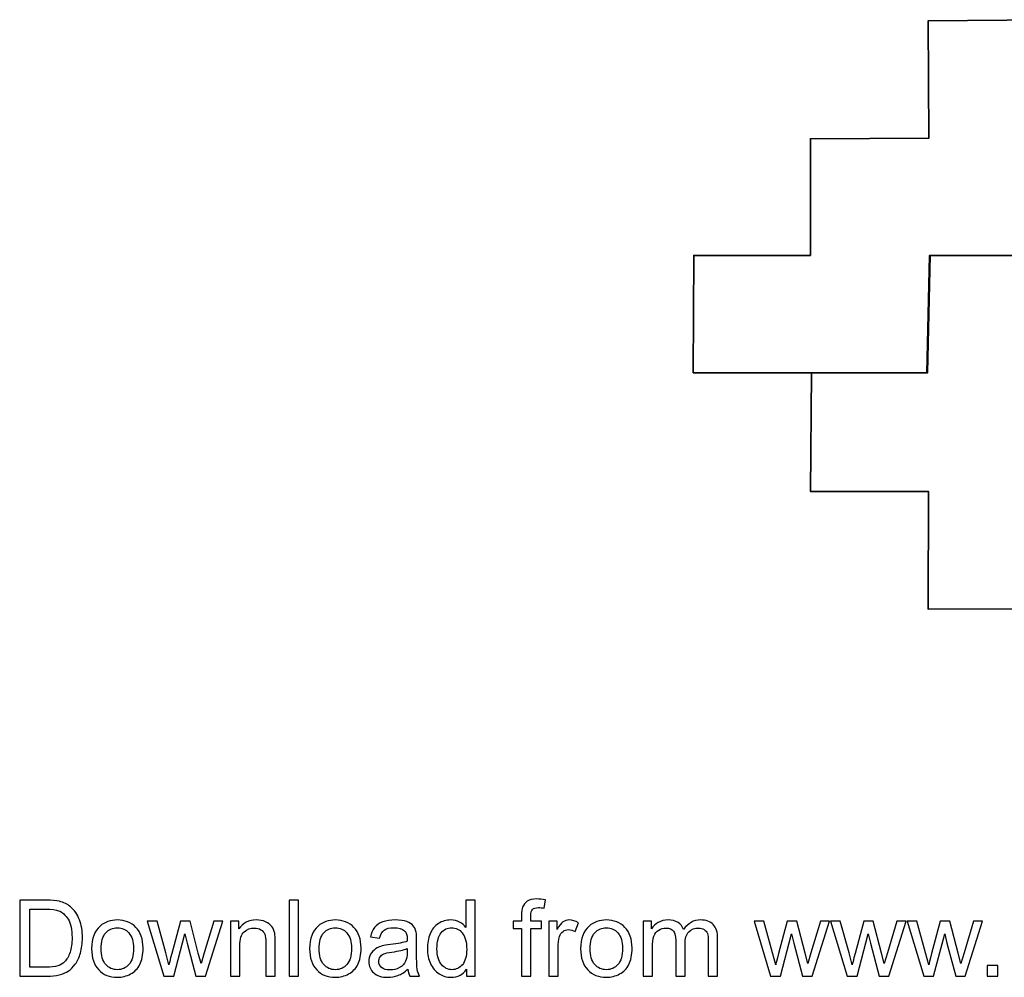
# Model space of a CAD drawing. Header units: centimetres. Extents: x -17 to 23.6, y -21.5 to 19.4.
# Tile 1 of 93: x -9 to -1.1, y -21.5 to -13.9. Entities that reach past the tile are written whole.
import ezdxf

# ---------------------------------------------------------------- set-up
doc = ezdxf.new("R2010")
doc.units = ezdxf.units.CM
doc.header["$MEASUREMENT"] = 0
doc.layers.add('Layer 1', color=7, linetype='Continuous')

msp = doc.modelspace()

# ---------------------------------------------------------------- linework, layer by layer
at = {"layer": 'Layer 1', "color": 36, "lineweight": 35}
for points, knots in [([(-0.8147, -13.88863), (-0.8147, -13.88863), (-1.75492, -13.8965), (-1.75492, -13.8965), (-1.75492, -13.8965), (-1.75492, -13.8965), (-1.74999, -14.83467), (-1.74999, -14.83467), (-1.74999, -14.83467), (-1.74999, -14.83467), (-2.69642, -14.84032), (-2.69642, -14.84032), (-2.69642, -14.84032), (-2.69642, -14.84032), (-2.69642, -15.77172), (-2.69642, -15.77172), (-2.69642, -15.77172), (-2.69642, -15.77172), (-3.6281, -15.77172), (-3.6281, -15.77172), (-3.6281, -15.77172), (-3.6281, -15.77172), (-3.63224, -16.70852), (-3.63224, -16.70852), (-3.63224, -16.70852), (-3.63224, -16.70852), (-1.76693, -16.70852), (-1.76693, -16.70852), (-1.76693, -16.70852), (-1.76693, -16.70852), (-1.74459, -15.77172), (-1.74459, -15.77172), (-1.74459, -15.77172), (-1.74459, -15.77172), (-0.8147, -15.77172), (-0.8147, -15.77172), (-0.8147, -15.77172), (-0.8147, -15.77172), (-0.8147, -13.88863), (-0.8147, -13.88863)], [0, 0, 0, 0, 0.0909091, 0.0909091, 0.0909091, 0.0909091, 0.1818182, 0.1818182, 0.1818182, 0.1818182, 0.2727273, 0.2727273, 0.2727273, 0.2727273, 0.3636364, 0.3636364, 0.3636364, 0.3636364, 0.4545455, 0.4545455, 0.4545455, 0.4545455, 0.5454545, 0.5454545, 0.5454545, 0.5454545, 0.6363636, 0.6363636, 0.6363636, 0.6363636, 0.7272727, 0.7272727, 0.7272727, 0.7272727, 0.8181818, 0.8181818, 0.8181818, 0.8181818, 1, 1, 1, 1]), ([(-0.8147, -15.77172), (-0.8147, -15.77172), (-1.73979, -15.77172), (-1.73979, -15.77172), (-1.73979, -15.77172), (-1.73979, -15.77172), (-1.76019, -16.70852), (-1.76019, -16.70852), (-1.76019, -16.70852), (-1.76019, -16.70852), (-2.68799, -16.70852), (-2.68799, -16.70852), (-2.68799, -16.70852), (-2.68799, -16.70852), (-2.69642, -17.65675), (-2.69642, -17.65675), (-2.69642, -17.65675), (-2.69642, -17.65675), (-1.75479, -17.65675), (-1.75479, -17.65675), (-1.75479, -17.65675), (-1.75479, -17.65675), (-1.75644, -18.59656), (-1.75644, -18.59656), (-1.75644, -18.59656), (-1.75644, -18.59656), (-0.8147, -18.59532), (-0.8147, -18.59532), (-0.8147, -18.59532), (-0.8147, -18.59532), (-0.8147, -17.65675), (-0.8147, -17.65675), (-0.8147, -17.65675), (-0.8147, -17.65675), (0.12552, -17.65675), (0.12552, -17.65675), (0.12552, -17.65675), (0.12552, -17.65675), (0.12552, -16.70852), (0.12552, -16.70852), (0.12552, -16.70852), (0.12552, -16.70852), (-0.8147, -16.70852), (-0.8147, -16.70852), (-0.8147, -16.70852), (-0.8147, -16.70852), (-0.8147, -15.77172), (-0.8147, -15.77172)], [0, 0, 0, 0, 0.0769231, 0.0769231, 0.0769231, 0.0769231, 0.1538462, 0.1538462, 0.1538462, 0.1538462, 0.2307692, 0.2307692, 0.2307692, 0.2307692, 0.3076923, 0.3076923, 0.3076923, 0.3076923, 0.3846154, 0.3846154, 0.3846154, 0.3846154, 0.4615385, 0.4615385, 0.4615385, 0.4615385, 0.5384615, 0.5384615, 0.5384615, 0.5384615, 0.6153846, 0.6153846, 0.6153846, 0.6153846, 0.6923077, 0.6923077, 0.6923077, 0.6923077, 0.7692308, 0.7692308, 0.7692308, 0.7692308, 0.8461538, 0.8461538, 0.8461538, 0.8461538, 1, 1, 1, 1])]:
    msp.add_open_spline(points, degree=3, knots=knots, dxfattribs=at)
at = {"layer": 'Layer 1', "color": 250}
for points, knots in [([(-5.00415, -21.52908), (-5.00415, -21.52908), (-5.00415, -21.14723), (-5.00415, -21.14723), (-5.00415, -21.14723), (-5.00415, -21.14723), (-5.07019, -21.14723), (-5.07019, -21.14723), (-5.07019, -21.14723), (-5.07019, -21.14723), (-5.07019, -21.08966), (-5.07019, -21.08966), (-5.07019, -21.08966), (-5.07019, -21.08966), (-5.00415, -21.08966), (-5.00415, -21.08966), (-5.00415, -21.08966), (-5.00415, -21.08966), (-5.00415, -21.04309), (-5.00415, -21.04309), (-5.00415, -21.04309), (-5.00415, -21.0136), (-5.00161, -20.99173), (-4.99639, -20.97747), (-4.99639, -20.97747), (-4.98919, -20.95828), (-4.97677, -20.94262), (-4.95871, -20.93063), (-4.95871, -20.93063), (-4.94079, -20.91863), (-4.91553, -20.9127), (-4.88308, -20.9127), (-4.88308, -20.9127), (-4.86205, -20.9127), (-4.83891, -20.91524), (-4.81351, -20.92018), (-4.81351, -20.92018), (-4.81351, -20.92018), (-4.82466, -20.98538), (-4.82466, -20.98538), (-4.82466, -20.98538), (-4.84018, -20.9827), (-4.85471, -20.98128), (-4.86854, -20.98128), (-4.86854, -20.98128), (-4.89112, -20.98128), (-4.90706, -20.98608), (-4.91652, -20.99568), (-4.91652, -20.99568), (-4.92583, -21.00527), (-4.93049, -21.02319), (-4.93049, -21.04944), (-4.93049, -21.04944), (-4.93049, -21.04944), (-4.93049, -21.08966), (-4.93049, -21.08966), (-4.93049, -21.08966), (-4.93049, -21.08966), (-4.84498, -21.08966), (-4.84498, -21.08966), (-4.84498, -21.08966), (-4.84498, -21.08966), (-4.84498, -21.14723), (-4.84498, -21.14723), (-4.84498, -21.14723), (-4.84498, -21.14723), (-4.92964, -21.14723), (-4.92964, -21.14723), (-4.92964, -21.14723), (-4.92964, -21.14723), (-4.92964, -21.52908), (-4.92964, -21.52908), (-4.92964, -21.52908), (-4.92964, -21.52908), (-5.00415, -21.52908), (-5.00415, -21.52908)], [0, 0, 0, 0, 0.05, 0.05, 0.05, 0.05, 0.1, 0.1, 0.1, 0.1, 0.15, 0.15, 0.15, 0.15, 0.2, 0.2, 0.2, 0.2, 0.25, 0.25, 0.25, 0.25, 0.3, 0.3, 0.3, 0.3, 0.35, 0.35, 0.35, 0.35, 0.4, 0.4, 0.4, 0.4, 0.45, 0.45, 0.45, 0.45, 0.5, 0.5, 0.5, 0.5, 0.55, 0.55, 0.55, 0.55, 0.6, 0.6, 0.6, 0.6, 0.65, 0.65, 0.65, 0.65, 0.7, 0.7, 0.7, 0.7, 0.75, 0.75, 0.75, 0.75, 0.8, 0.8, 0.8, 0.8, 0.85, 0.85, 0.85, 0.85, 0.9, 0.9, 0.9, 0.9, 1, 1, 1, 1]), ([(-9.01328, -21.52908), (-9.01328, -21.52908), (-9.01328, -20.92286), (-9.01328, -20.92286), (-9.01328, -20.92286), (-9.01328, -20.92286), (-8.80443, -20.92286), (-8.80443, -20.92286), (-8.80443, -20.92286), (-8.7573, -20.92286), (-8.72132, -20.92569), (-8.69648, -20.93147), (-8.69648, -20.93147), (-8.66177, -20.93952), (-8.63213, -20.95405), (-8.60758, -20.97493), (-8.60758, -20.97493), (-8.57555, -21.00203), (-8.5517, -21.03646), (-8.5359, -21.07851), (-8.5359, -21.07851), (-8.51995, -21.12056), (-8.51205, -21.16868), (-8.51205, -21.22273), (-8.51205, -21.22273), (-8.51205, -21.26873), (-8.51741, -21.30951), (-8.52813, -21.34507), (-8.52813, -21.34507), (-8.53886, -21.38063), (-8.55269, -21.41012), (-8.56948, -21.43341), (-8.56948, -21.43341), (-8.58641, -21.45669), (-8.60476, -21.47503), (-8.6248, -21.4883), (-8.6248, -21.4883), (-8.64469, -21.5017), (-8.66882, -21.51186), (-8.69705, -21.51878), (-8.69705, -21.51878), (-8.72541, -21.52569), (-8.75786, -21.52908), (-8.79455, -21.52908), (-8.79455, -21.52908), (-8.79455, -21.52908), (-9.01328, -21.52908), (-9.01328, -21.52908)], [0, 0, 0, 0, 0.0769231, 0.0769231, 0.0769231, 0.0769231, 0.1538462, 0.1538462, 0.1538462, 0.1538462, 0.2307692, 0.2307692, 0.2307692, 0.2307692, 0.3076923, 0.3076923, 0.3076923, 0.3076923, 0.3846154, 0.3846154, 0.3846154, 0.3846154, 0.4615385, 0.4615385, 0.4615385, 0.4615385, 0.5384615, 0.5384615, 0.5384615, 0.5384615, 0.6153846, 0.6153846, 0.6153846, 0.6153846, 0.6923077, 0.6923077, 0.6923077, 0.6923077, 0.7692308, 0.7692308, 0.7692308, 0.7692308, 0.8461538, 0.8461538, 0.8461538, 0.8461538, 1, 1, 1, 1]), ([(-8.93284, -21.45796), (-8.93284, -21.45796), (-8.80358, -21.45796), (-8.80358, -21.45796), (-8.80358, -21.45796), (-8.76365, -21.45796), (-8.73232, -21.45429), (-8.7096, -21.44681), (-8.7096, -21.44681), (-8.68689, -21.43933), (-8.66882, -21.42889), (-8.65528, -21.41534), (-8.65528, -21.41534), (-8.63637, -21.39629), (-8.62155, -21.37061), (-8.61097, -21.33844), (-8.61097, -21.33844), (-8.60038, -21.30626), (-8.59502, -21.26732), (-8.59502, -21.22146), (-8.59502, -21.22146), (-8.59502, -21.15796), (-8.60546, -21.10913), (-8.62621, -21.07498), (-8.62621, -21.07498), (-8.64695, -21.04083), (-8.67221, -21.01797), (-8.70198, -21.0064), (-8.70198, -21.0064), (-8.72343, -20.99808), (-8.75801, -20.99398), (-8.8057, -20.99398), (-8.8057, -20.99398), (-8.8057, -20.99398), (-8.93284, -20.99398), (-8.93284, -20.99398), (-8.93284, -20.99398), (-8.93284, -20.99398), (-8.93284, -21.45796), (-8.93284, -21.45796)], [0, 0, 0, 0, 0.0909091, 0.0909091, 0.0909091, 0.0909091, 0.1818182, 0.1818182, 0.1818182, 0.1818182, 0.2727273, 0.2727273, 0.2727273, 0.2727273, 0.3636364, 0.3636364, 0.3636364, 0.3636364, 0.4545455, 0.4545455, 0.4545455, 0.4545455, 0.5454545, 0.5454545, 0.5454545, 0.5454545, 0.6363636, 0.6363636, 0.6363636, 0.6363636, 0.7272727, 0.7272727, 0.7272727, 0.7272727, 0.8181818, 0.8181818, 0.8181818, 0.8181818, 1, 1, 1, 1]), ([(-6.85962, -21.52908), (-6.85962, -21.52908), (-6.85962, -20.92286), (-6.85962, -20.92286), (-6.85962, -20.92286), (-6.85962, -20.92286), (-6.78512, -20.92286), (-6.78512, -20.92286), (-6.78512, -20.92286), (-6.78512, -20.92286), (-6.78512, -21.52908), (-6.78512, -21.52908), (-6.78512, -21.52908), (-6.78512, -21.52908), (-6.85962, -21.52908), (-6.85962, -21.52908)], [0, 0, 0, 0, 0.2, 0.2, 0.2, 0.2, 0.4, 0.4, 0.4, 0.4, 0.6, 0.6, 0.6, 0.6, 1, 1, 1, 1]), ([(-5.44442, -21.52908), (-5.44442, -21.52908), (-5.44442, -21.47334), (-5.44442, -21.47334), (-5.44442, -21.47334), (-5.47221, -21.51666), (-5.51314, -21.53839), (-5.56718, -21.53839), (-5.56718, -21.53839), (-5.60218, -21.53839), (-5.63435, -21.5288), (-5.66356, -21.50947), (-5.66356, -21.50947), (-5.69291, -21.49027), (-5.71563, -21.46332), (-5.73186, -21.42889), (-5.73186, -21.42889), (-5.74795, -21.39432), (-5.75599, -21.35467), (-5.75599, -21.30979), (-5.75599, -21.30979), (-5.75599, -21.26605), (-5.74865, -21.2264), (-5.73412, -21.19069), (-5.73412, -21.19069), (-5.71944, -21.15513), (-5.69757, -21.12776), (-5.66836, -21.10885), (-5.66836, -21.10885), (-5.63929, -21.0898), (-5.60655, -21.08034), (-5.57057, -21.08034), (-5.57057, -21.08034), (-5.54404, -21.08034), (-5.52047, -21.08599), (-5.49987, -21.09714), (-5.49987, -21.09714), (-5.47927, -21.10829), (-5.46248, -21.12296), (-5.4495, -21.14088), (-5.4495, -21.14088), (-5.4495, -21.14088), (-5.4495, -20.92286), (-5.4495, -20.92286), (-5.4495, -20.92286), (-5.4495, -20.92286), (-5.37499, -20.92286), (-5.37499, -20.92286), (-5.37499, -20.92286), (-5.37499, -20.92286), (-5.37499, -21.52908), (-5.37499, -21.52908), (-5.37499, -21.52908), (-5.37499, -21.52908), (-5.44442, -21.52908), (-5.44442, -21.52908)], [0, 0, 0, 0, 0.0666667, 0.0666667, 0.0666667, 0.0666667, 0.1333333, 0.1333333, 0.1333333, 0.1333333, 0.2, 0.2, 0.2, 0.2, 0.2666667, 0.2666667, 0.2666667, 0.2666667, 0.3333333, 0.3333333, 0.3333333, 0.3333333, 0.4, 0.4, 0.4, 0.4, 0.4666667, 0.4666667, 0.4666667, 0.4666667, 0.5333333, 0.5333333, 0.5333333, 0.5333333, 0.6, 0.6, 0.6, 0.6, 0.6666667, 0.6666667, 0.6666667, 0.6666667, 0.7333333, 0.7333333, 0.7333333, 0.7333333, 0.8, 0.8, 0.8, 0.8, 0.8666667, 0.8666667, 0.8666667, 0.8666667, 1, 1, 1, 1]), ([(-8.43909, -21.30937), (-8.43909, -21.22823), (-8.41651, -21.16812), (-8.37122, -21.12903), (-8.37122, -21.12903), (-8.33354, -21.09657), (-8.28739, -21.08034), (-8.23307, -21.08034), (-8.23307, -21.08034), (-8.17281, -21.08034), (-8.12342, -21.1001), (-8.08504, -21.13961), (-8.08504, -21.13961), (-8.0468, -21.17898), (-8.02761, -21.23359), (-8.02761, -21.30316), (-8.02761, -21.30316), (-8.02761, -21.3596), (-8.03607, -21.40391), (-8.05301, -21.43623), (-8.05301, -21.43623), (-8.06994, -21.46854), (-8.09464, -21.49366), (-8.12709, -21.51158), (-8.12709, -21.51158), (-8.15941, -21.5295), (-8.19483, -21.53839), (-8.23307, -21.53839), (-8.23307, -21.53839), (-8.29459, -21.53839), (-8.34426, -21.51878), (-8.38222, -21.47941), (-8.38222, -21.47941), (-8.42018, -21.44004), (-8.43909, -21.38331), (-8.43909, -21.30937)], [0, 0, 0, 0, 0.1, 0.1, 0.1, 0.1, 0.2, 0.2, 0.2, 0.2, 0.3, 0.3, 0.3, 0.3, 0.4, 0.4, 0.4, 0.4, 0.5, 0.5, 0.5, 0.5, 0.6, 0.6, 0.6, 0.6, 0.7, 0.7, 0.7, 0.7, 0.8, 0.8, 0.8, 0.8, 1, 1, 1, 1]), ([(-8.36289, -21.30951), (-8.36289, -21.36567), (-8.35061, -21.40772), (-8.32606, -21.43552), (-8.32606, -21.43552), (-8.30136, -21.46346), (-8.27046, -21.47743), (-8.23307, -21.47743), (-8.23307, -21.47743), (-8.1961, -21.47743), (-8.16533, -21.46346), (-8.14064, -21.43538), (-8.14064, -21.43538), (-8.11609, -21.4073), (-8.10381, -21.36454), (-8.10381, -21.30711), (-8.10381, -21.30711), (-8.10381, -21.25292), (-8.11623, -21.21186), (-8.14092, -21.18406), (-8.14092, -21.18406), (-8.16562, -21.15612), (-8.19638, -21.14215), (-8.23307, -21.14215), (-8.23307, -21.14215), (-8.27046, -21.14215), (-8.30136, -21.15598), (-8.32606, -21.18378), (-8.32606, -21.18378), (-8.35061, -21.21158), (-8.36289, -21.25349), (-8.36289, -21.30951)], [0, 0, 0, 0, 0.1111111, 0.1111111, 0.1111111, 0.1111111, 0.2222222, 0.2222222, 0.2222222, 0.2222222, 0.3333333, 0.3333333, 0.3333333, 0.3333333, 0.4444444, 0.4444444, 0.4444444, 0.4444444, 0.5555556, 0.5555556, 0.5555556, 0.5555556, 0.6666667, 0.6666667, 0.6666667, 0.6666667, 0.7777778, 0.7777778, 0.7777778, 0.7777778, 1, 1, 1, 1]), ([(-7.86124, -21.52908), (-7.86124, -21.52908), (-7.99402, -21.08966), (-7.99402, -21.08966), (-7.99402, -21.08966), (-7.99402, -21.08966), (-7.91613, -21.08966), (-7.91613, -21.08966), (-7.91613, -21.08966), (-7.91613, -21.08966), (-7.846, -21.34324), (-7.846, -21.34324), (-7.846, -21.34324), (-7.846, -21.34324), (-7.82116, -21.43764), (-7.82116, -21.43764), (-7.82116, -21.43764), (-7.82017, -21.43298), (-7.81255, -21.40279), (-7.79844, -21.34705), (-7.79844, -21.34705), (-7.79844, -21.34705), (-7.72887, -21.08966), (-7.72887, -21.08966), (-7.72887, -21.08966), (-7.72887, -21.08966), (-7.65253, -21.08966), (-7.65253, -21.08966), (-7.65253, -21.08966), (-7.65253, -21.08966), (-7.58635, -21.34479), (-7.58635, -21.34479), (-7.58635, -21.34479), (-7.58635, -21.34479), (-7.56476, -21.42847), (-7.56476, -21.42847), (-7.56476, -21.42847), (-7.56476, -21.42847), (-7.5395, -21.34366), (-7.5395, -21.34366), (-7.5395, -21.34366), (-7.5395, -21.34366), (-7.46358, -21.08966), (-7.46358, -21.08966), (-7.46358, -21.08966), (-7.46358, -21.08966), (-7.39119, -21.08966), (-7.39119, -21.08966), (-7.39119, -21.08966), (-7.39119, -21.08966), (-7.52906, -21.52908), (-7.52906, -21.52908), (-7.52906, -21.52908), (-7.52906, -21.52908), (-7.60611, -21.52908), (-7.60611, -21.52908), (-7.60611, -21.52908), (-7.60611, -21.52908), (-7.67582, -21.26619), (-7.67582, -21.26619), (-7.67582, -21.26619), (-7.67582, -21.26619), (-7.69346, -21.19098), (-7.69346, -21.19098), (-7.69346, -21.19098), (-7.69346, -21.19098), (-7.78236, -21.52908), (-7.78236, -21.52908), (-7.78236, -21.52908), (-7.78236, -21.52908), (-7.86124, -21.52908), (-7.86124, -21.52908)], [0, 0, 0, 0, 0.0526316, 0.0526316, 0.0526316, 0.0526316, 0.1052632, 0.1052632, 0.1052632, 0.1052632, 0.1578947, 0.1578947, 0.1578947, 0.1578947, 0.2105263, 0.2105263, 0.2105263, 0.2105263, 0.2631579, 0.2631579, 0.2631579, 0.2631579, 0.3157895, 0.3157895, 0.3157895, 0.3157895, 0.3684211, 0.3684211, 0.3684211, 0.3684211, 0.4210526, 0.4210526, 0.4210526, 0.4210526, 0.4736842, 0.4736842, 0.4736842, 0.4736842, 0.5263158, 0.5263158, 0.5263158, 0.5263158, 0.5789474, 0.5789474, 0.5789474, 0.5789474, 0.6315789, 0.6315789, 0.6315789, 0.6315789, 0.6842105, 0.6842105, 0.6842105, 0.6842105, 0.7368421, 0.7368421, 0.7368421, 0.7368421, 0.7894737, 0.7894737, 0.7894737, 0.7894737, 0.8421053, 0.8421053, 0.8421053, 0.8421053, 0.8947368, 0.8947368, 0.8947368, 0.8947368, 1, 1, 1, 1]), ([(-7.32882, -21.52908), (-7.32882, -21.52908), (-7.32882, -21.08966), (-7.32882, -21.08966), (-7.32882, -21.08966), (-7.32882, -21.08966), (-7.26193, -21.08966), (-7.26193, -21.08966), (-7.26193, -21.08966), (-7.26193, -21.08966), (-7.26193, -21.15203), (-7.26193, -21.15203), (-7.26193, -21.15203), (-7.22976, -21.10419), (-7.18319, -21.08034), (-7.12237, -21.08034), (-7.12237, -21.08034), (-7.09584, -21.08034), (-7.07157, -21.08514), (-7.04942, -21.0946), (-7.04942, -21.0946), (-7.02726, -21.10405), (-7.01061, -21.11661), (-6.99961, -21.13199), (-6.99961, -21.13199), (-6.9886, -21.14737), (-6.98084, -21.16572), (-6.97646, -21.18688), (-6.97646, -21.18688), (-6.97378, -21.20071), (-6.97237, -21.22484), (-6.97237, -21.25927), (-6.97237, -21.25927), (-6.97237, -21.25927), (-6.97237, -21.52908), (-6.97237, -21.52908), (-6.97237, -21.52908), (-6.97237, -21.52908), (-7.04688, -21.52908), (-7.04688, -21.52908), (-7.04688, -21.52908), (-7.04688, -21.52908), (-7.04688, -21.2621), (-7.04688, -21.2621), (-7.04688, -21.2621), (-7.04688, -21.23176), (-7.0497, -21.20904), (-7.05549, -21.19408), (-7.05549, -21.19408), (-7.06127, -21.17912), (-7.07157, -21.16713), (-7.08625, -21.1581), (-7.08625, -21.1581), (-7.10092, -21.14921), (-7.11828, -21.14469), (-7.13804, -21.14469), (-7.13804, -21.14469), (-7.16965, -21.14469), (-7.19688, -21.15471), (-7.21988, -21.17489), (-7.21988, -21.17489), (-7.24288, -21.19493), (-7.25431, -21.23317), (-7.25431, -21.28933), (-7.25431, -21.28933), (-7.25431, -21.28933), (-7.25431, -21.52908), (-7.25431, -21.52908), (-7.25431, -21.52908), (-7.25431, -21.52908), (-7.32882, -21.52908), (-7.32882, -21.52908)], [0, 0, 0, 0, 0.0526316, 0.0526316, 0.0526316, 0.0526316, 0.1052632, 0.1052632, 0.1052632, 0.1052632, 0.1578947, 0.1578947, 0.1578947, 0.1578947, 0.2105263, 0.2105263, 0.2105263, 0.2105263, 0.2631579, 0.2631579, 0.2631579, 0.2631579, 0.3157895, 0.3157895, 0.3157895, 0.3157895, 0.3684211, 0.3684211, 0.3684211, 0.3684211, 0.4210526, 0.4210526, 0.4210526, 0.4210526, 0.4736842, 0.4736842, 0.4736842, 0.4736842, 0.5263158, 0.5263158, 0.5263158, 0.5263158, 0.5789474, 0.5789474, 0.5789474, 0.5789474, 0.6315789, 0.6315789, 0.6315789, 0.6315789, 0.6842105, 0.6842105, 0.6842105, 0.6842105, 0.7368421, 0.7368421, 0.7368421, 0.7368421, 0.7894737, 0.7894737, 0.7894737, 0.7894737, 0.8421053, 0.8421053, 0.8421053, 0.8421053, 0.8947368, 0.8947368, 0.8947368, 0.8947368, 1, 1, 1, 1]), ([(-6.69777, -21.30937), (-6.69777, -21.22823), (-6.67519, -21.16812), (-6.6299, -21.12903), (-6.6299, -21.12903), (-6.59222, -21.09657), (-6.54607, -21.08034), (-6.49175, -21.08034), (-6.49175, -21.08034), (-6.43149, -21.08034), (-6.3821, -21.1001), (-6.34372, -21.13961), (-6.34372, -21.13961), (-6.30548, -21.17898), (-6.28629, -21.23359), (-6.28629, -21.30316), (-6.28629, -21.30316), (-6.28629, -21.3596), (-6.29475, -21.40391), (-6.31169, -21.43623), (-6.31169, -21.43623), (-6.32862, -21.46854), (-6.35332, -21.49366), (-6.38577, -21.51158), (-6.38577, -21.51158), (-6.41809, -21.5295), (-6.45351, -21.53839), (-6.49175, -21.53839), (-6.49175, -21.53839), (-6.55327, -21.53839), (-6.60294, -21.51878), (-6.6409, -21.47941), (-6.6409, -21.47941), (-6.67886, -21.44004), (-6.69777, -21.38331), (-6.69777, -21.30937)], [0, 0, 0, 0, 0.1, 0.1, 0.1, 0.1, 0.2, 0.2, 0.2, 0.2, 0.3, 0.3, 0.3, 0.3, 0.4, 0.4, 0.4, 0.4, 0.5, 0.5, 0.5, 0.5, 0.6, 0.6, 0.6, 0.6, 0.7, 0.7, 0.7, 0.7, 0.8, 0.8, 0.8, 0.8, 1, 1, 1, 1]), ([(-6.62157, -21.30951), (-6.62157, -21.36567), (-6.60929, -21.40772), (-6.58474, -21.43552), (-6.58474, -21.43552), (-6.56004, -21.46346), (-6.52914, -21.47743), (-6.49175, -21.47743), (-6.49175, -21.47743), (-6.45478, -21.47743), (-6.42401, -21.46346), (-6.39932, -21.43538), (-6.39932, -21.43538), (-6.37477, -21.4073), (-6.36249, -21.36454), (-6.36249, -21.30711), (-6.36249, -21.30711), (-6.36249, -21.25292), (-6.37491, -21.21186), (-6.3996, -21.18406), (-6.3996, -21.18406), (-6.4243, -21.15612), (-6.45506, -21.14215), (-6.49175, -21.14215), (-6.49175, -21.14215), (-6.52914, -21.14215), (-6.56004, -21.15598), (-6.58474, -21.18378), (-6.58474, -21.18378), (-6.60929, -21.21158), (-6.62157, -21.25349), (-6.62157, -21.30951)], [0, 0, 0, 0, 0.1111111, 0.1111111, 0.1111111, 0.1111111, 0.2222222, 0.2222222, 0.2222222, 0.2222222, 0.3333333, 0.3333333, 0.3333333, 0.3333333, 0.4444444, 0.4444444, 0.4444444, 0.4444444, 0.5555556, 0.5555556, 0.5555556, 0.5555556, 0.6666667, 0.6666667, 0.6666667, 0.6666667, 0.7777778, 0.7777778, 0.7777778, 0.7777778, 1, 1, 1, 1]), ([(-5.91192, -21.47405), (-5.93958, -21.49761), (-5.96625, -21.51412), (-5.99179, -21.52386), (-5.99179, -21.52386), (-6.01733, -21.5336), (-6.0447, -21.53839), (-6.07406, -21.53839), (-6.07406, -21.53839), (-6.12232, -21.53839), (-6.15943, -21.52668), (-6.18539, -21.50312), (-6.18539, -21.50312), (-6.21136, -21.47969), (-6.22434, -21.44963), (-6.22434, -21.41309), (-6.22434, -21.41309), (-6.22434, -21.39164), (-6.2194, -21.37202), (-6.20966, -21.35424), (-6.20966, -21.35424), (-6.19979, -21.33646), (-6.18695, -21.32235), (-6.17114, -21.31163), (-6.17114, -21.31163), (-6.1552, -21.3009), (-6.13742, -21.29272), (-6.11752, -21.28721), (-6.11752, -21.28721), (-6.10284, -21.2834), (-6.08069, -21.27974), (-6.0512, -21.27607), (-6.0512, -21.27607), (-5.99108, -21.26901), (-5.94663, -21.2604), (-5.91827, -21.25053), (-5.91827, -21.25053), (-5.91799, -21.24037), (-5.91785, -21.23387), (-5.91785, -21.23119), (-5.91785, -21.23119), (-5.91785, -21.201), (-5.9249, -21.17969), (-5.93901, -21.16727), (-5.93901, -21.16727), (-5.95806, -21.15048), (-5.98643, -21.14215), (-6.02396, -21.14215), (-6.02396, -21.14215), (-6.0591, -21.14215), (-6.08506, -21.14836), (-6.10171, -21.16064), (-6.10171, -21.16064), (-6.11851, -21.17291), (-6.13078, -21.19465), (-6.13883, -21.22597), (-6.13883, -21.22597), (-6.13883, -21.22597), (-6.21164, -21.21581), (-6.21164, -21.21581), (-6.21164, -21.21581), (-6.20501, -21.18463), (-6.19414, -21.15937), (-6.1789, -21.14018), (-6.1789, -21.14018), (-6.16366, -21.12099), (-6.14165, -21.10631), (-6.11286, -21.09587), (-6.11286, -21.09587), (-6.08422, -21.08557), (-6.05077, -21.08034), (-6.01295, -21.08034), (-6.01295, -21.08034), (-5.97542, -21.08034), (-5.9448, -21.08472), (-5.92123, -21.09361), (-5.92123, -21.09361), (-5.89781, -21.1025), (-5.88045, -21.11351), (-5.86944, -21.12691), (-5.86944, -21.12691), (-5.85844, -21.14032), (-5.85068, -21.15725), (-5.84616, -21.17771), (-5.84616, -21.17771), (-5.84376, -21.19041), (-5.84249, -21.21327), (-5.84249, -21.24615), (-5.84249, -21.24615), (-5.84249, -21.24615), (-5.84249, -21.34493), (-5.84249, -21.34493), (-5.84249, -21.34493), (-5.84249, -21.41393), (-5.84094, -21.45754), (-5.83784, -21.47602), (-5.83784, -21.47602), (-5.83487, -21.49451), (-5.82866, -21.51215), (-5.81963, -21.52908), (-5.81963, -21.52908), (-5.81963, -21.52908), (-5.89753, -21.52908), (-5.89753, -21.52908), (-5.89753, -21.52908), (-5.905, -21.51342), (-5.9098, -21.49507), (-5.91192, -21.47405)], [0, 0, 0, 0, 0.0357143, 0.0357143, 0.0357143, 0.0357143, 0.0714286, 0.0714286, 0.0714286, 0.0714286, 0.1071429, 0.1071429, 0.1071429, 0.1071429, 0.1428571, 0.1428571, 0.1428571, 0.1428571, 0.1785714, 0.1785714, 0.1785714, 0.1785714, 0.2142857, 0.2142857, 0.2142857, 0.2142857, 0.25, 0.25, 0.25, 0.25, 0.2857143, 0.2857143, 0.2857143, 0.2857143, 0.3214286, 0.3214286, 0.3214286, 0.3214286, 0.3571429, 0.3571429, 0.3571429, 0.3571429, 0.3928571, 0.3928571, 0.3928571, 0.3928571, 0.4285714, 0.4285714, 0.4285714, 0.4285714, 0.4642857, 0.4642857, 0.4642857, 0.4642857, 0.5, 0.5, 0.5, 0.5, 0.5357143, 0.5357143, 0.5357143, 0.5357143, 0.5714286, 0.5714286, 0.5714286, 0.5714286, 0.6071429, 0.6071429, 0.6071429, 0.6071429, 0.6428571, 0.6428571, 0.6428571, 0.6428571, 0.6785714, 0.6785714, 0.6785714, 0.6785714, 0.7142857, 0.7142857, 0.7142857, 0.7142857, 0.75, 0.75, 0.75, 0.75, 0.7857143, 0.7857143, 0.7857143, 0.7857143, 0.8214286, 0.8214286, 0.8214286, 0.8214286, 0.8571429, 0.8571429, 0.8571429, 0.8571429, 0.8928571, 0.8928571, 0.8928571, 0.8928571, 0.9285714, 0.9285714, 0.9285714, 0.9285714, 1, 1, 1, 1]), ([(-5.67979, -21.30993), (-5.67979, -21.3661), (-5.66794, -21.40801), (-5.64409, -21.43581), (-5.64409, -21.43581), (-5.62038, -21.4636), (-5.5923, -21.47743), (-5.55999, -21.47743), (-5.55999, -21.47743), (-5.52739, -21.47743), (-5.49973, -21.46417), (-5.47687, -21.43764), (-5.47687, -21.43764), (-5.45415, -21.41111), (-5.44272, -21.37061), (-5.44272, -21.31614), (-5.44272, -21.31614), (-5.44272, -21.25631), (-5.45429, -21.21228), (-5.47758, -21.1842), (-5.47758, -21.1842), (-5.50072, -21.15612), (-5.52936, -21.14215), (-5.56337, -21.14215), (-5.56337, -21.14215), (-5.59653, -21.14215), (-5.62419, -21.15556), (-5.64649, -21.18251), (-5.64649, -21.18251), (-5.66864, -21.20946), (-5.67979, -21.25194), (-5.67979, -21.30993)], [0, 0, 0, 0, 0.1111111, 0.1111111, 0.1111111, 0.1111111, 0.2222222, 0.2222222, 0.2222222, 0.2222222, 0.3333333, 0.3333333, 0.3333333, 0.3333333, 0.4444444, 0.4444444, 0.4444444, 0.4444444, 0.5555556, 0.5555556, 0.5555556, 0.5555556, 0.6666667, 0.6666667, 0.6666667, 0.6666667, 0.7777778, 0.7777778, 0.7777778, 0.7777778, 1, 1, 1, 1]), ([(-4.78755, -21.52908), (-4.78755, -21.52908), (-4.78755, -21.08966), (-4.78755, -21.08966), (-4.78755, -21.08966), (-4.78755, -21.08966), (-4.72066, -21.08966), (-4.72066, -21.08966), (-4.72066, -21.08966), (-4.72066, -21.08966), (-4.72066, -21.15697), (-4.72066, -21.15697), (-4.72066, -21.15697), (-4.70359, -21.12578), (-4.68778, -21.10518), (-4.67325, -21.0953), (-4.67325, -21.0953), (-4.65871, -21.08528), (-4.64277, -21.08034), (-4.62541, -21.08034), (-4.62541, -21.08034), (-4.60029, -21.08034), (-4.57475, -21.08825), (-4.54879, -21.10391), (-4.54879, -21.10391), (-4.54879, -21.10391), (-4.57531, -21.17263), (-4.57531, -21.17263), (-4.57531, -21.17263), (-4.59338, -21.16247), (-4.61144, -21.15739), (-4.6295, -21.15739), (-4.6295, -21.15739), (-4.64573, -21.15739), (-4.66026, -21.16233), (-4.6731, -21.17207), (-4.6731, -21.17207), (-4.68595, -21.1818), (-4.69512, -21.19535), (-4.70062, -21.21271), (-4.70062, -21.21271), (-4.70895, -21.2391), (-4.71304, -21.26802), (-4.71304, -21.29949), (-4.71304, -21.29949), (-4.71304, -21.29949), (-4.71304, -21.52908), (-4.71304, -21.52908), (-4.71304, -21.52908), (-4.71304, -21.52908), (-4.78755, -21.52908), (-4.78755, -21.52908)], [0, 0, 0, 0, 0.0714286, 0.0714286, 0.0714286, 0.0714286, 0.1428571, 0.1428571, 0.1428571, 0.1428571, 0.2142857, 0.2142857, 0.2142857, 0.2142857, 0.2857143, 0.2857143, 0.2857143, 0.2857143, 0.3571429, 0.3571429, 0.3571429, 0.3571429, 0.4285714, 0.4285714, 0.4285714, 0.4285714, 0.5, 0.5, 0.5, 0.5, 0.5714286, 0.5714286, 0.5714286, 0.5714286, 0.6428571, 0.6428571, 0.6428571, 0.6428571, 0.7142857, 0.7142857, 0.7142857, 0.7142857, 0.7857143, 0.7857143, 0.7857143, 0.7857143, 0.8571429, 0.8571429, 0.8571429, 0.8571429, 1, 1, 1, 1]), ([(-4.5327, -21.30937), (-4.5327, -21.22823), (-4.51012, -21.16812), (-4.46483, -21.12903), (-4.46483, -21.12903), (-4.42715, -21.09657), (-4.381, -21.08034), (-4.32668, -21.08034), (-4.32668, -21.08034), (-4.26642, -21.08034), (-4.21703, -21.1001), (-4.17865, -21.13961), (-4.17865, -21.13961), (-4.14041, -21.17898), (-4.12122, -21.23359), (-4.12122, -21.30316), (-4.12122, -21.30316), (-4.12122, -21.3596), (-4.12968, -21.40391), (-4.14662, -21.43623), (-4.14662, -21.43623), (-4.16355, -21.46854), (-4.18825, -21.49366), (-4.2207, -21.51158), (-4.2207, -21.51158), (-4.25302, -21.5295), (-4.28844, -21.53839), (-4.32668, -21.53839), (-4.32668, -21.53839), (-4.3882, -21.53839), (-4.43787, -21.51878), (-4.47583, -21.47941), (-4.47583, -21.47941), (-4.51379, -21.44004), (-4.5327, -21.38331), (-4.5327, -21.30937)], [0, 0, 0, 0, 0.1, 0.1, 0.1, 0.1, 0.2, 0.2, 0.2, 0.2, 0.3, 0.3, 0.3, 0.3, 0.4, 0.4, 0.4, 0.4, 0.5, 0.5, 0.5, 0.5, 0.6, 0.6, 0.6, 0.6, 0.7, 0.7, 0.7, 0.7, 0.8, 0.8, 0.8, 0.8, 1, 1, 1, 1]), ([(-4.4565, -21.30951), (-4.4565, -21.36567), (-4.44422, -21.40772), (-4.41967, -21.43552), (-4.41967, -21.43552), (-4.39497, -21.46346), (-4.36407, -21.47743), (-4.32668, -21.47743), (-4.32668, -21.47743), (-4.28971, -21.47743), (-4.25894, -21.46346), (-4.23425, -21.43538), (-4.23425, -21.43538), (-4.2097, -21.4073), (-4.19742, -21.36454), (-4.19742, -21.30711), (-4.19742, -21.30711), (-4.19742, -21.25292), (-4.20984, -21.21186), (-4.23453, -21.18406), (-4.23453, -21.18406), (-4.25923, -21.15612), (-4.28999, -21.14215), (-4.32668, -21.14215), (-4.32668, -21.14215), (-4.36407, -21.14215), (-4.39497, -21.15598), (-4.41967, -21.18378), (-4.41967, -21.18378), (-4.44422, -21.21158), (-4.4565, -21.25349), (-4.4565, -21.30951)], [0, 0, 0, 0, 0.1111111, 0.1111111, 0.1111111, 0.1111111, 0.2222222, 0.2222222, 0.2222222, 0.2222222, 0.3333333, 0.3333333, 0.3333333, 0.3333333, 0.4444444, 0.4444444, 0.4444444, 0.4444444, 0.5555556, 0.5555556, 0.5555556, 0.5555556, 0.6666667, 0.6666667, 0.6666667, 0.6666667, 0.7777778, 0.7777778, 0.7777778, 0.7777778, 1, 1, 1, 1]), ([(-4.03387, -21.52908), (-4.03387, -21.52908), (-4.03387, -21.08966), (-4.03387, -21.08966), (-4.03387, -21.08966), (-4.03387, -21.08966), (-3.96698, -21.08966), (-3.96698, -21.08966), (-3.96698, -21.08966), (-3.96698, -21.08966), (-3.96698, -21.15175), (-3.96698, -21.15175), (-3.96698, -21.15175), (-3.9533, -21.1303), (-3.93495, -21.11294), (-3.91209, -21.09996), (-3.91209, -21.09996), (-3.88923, -21.08684), (-3.86327, -21.08034), (-3.83406, -21.08034), (-3.83406, -21.08034), (-3.8016, -21.08034), (-3.77493, -21.08712), (-3.75419, -21.10052), (-3.75419, -21.10052), (-3.73344, -21.11407), (-3.71877, -21.13284), (-3.7103, -21.15711), (-3.7103, -21.15711), (-3.67531, -21.10589), (-3.63001, -21.08034), (-3.57413, -21.08034), (-3.57413, -21.08034), (-3.53038, -21.08034), (-3.49666, -21.09234), (-3.47323, -21.11647), (-3.47323, -21.11647), (-3.44967, -21.1406), (-3.43781, -21.17771), (-3.43781, -21.22781), (-3.43781, -21.22781), (-3.43781, -21.22781), (-3.43781, -21.52908), (-3.43781, -21.52908), (-3.43781, -21.52908), (-3.43781, -21.52908), (-3.51232, -21.52908), (-3.51232, -21.52908), (-3.51232, -21.52908), (-3.51232, -21.52908), (-3.51232, -21.2525), (-3.51232, -21.2525), (-3.51232, -21.2525), (-3.51232, -21.22287), (-3.51486, -21.20142), (-3.51966, -21.1883), (-3.51966, -21.1883), (-3.52446, -21.17517), (-3.53321, -21.16473), (-3.54605, -21.15669), (-3.54605, -21.15669), (-3.55875, -21.14864), (-3.5737, -21.14469), (-3.59078, -21.14469), (-3.59078, -21.14469), (-3.62182, -21.14469), (-3.64751, -21.15499), (-3.66797, -21.17545), (-3.66797, -21.17545), (-3.68843, -21.19606), (-3.69859, -21.22894), (-3.69859, -21.27409), (-3.69859, -21.27409), (-3.69859, -21.27409), (-3.69859, -21.52908), (-3.69859, -21.52908), (-3.69859, -21.52908), (-3.69859, -21.52908), (-3.7731, -21.52908), (-3.7731, -21.52908), (-3.7731, -21.52908), (-3.7731, -21.52908), (-3.7731, -21.24389), (-3.7731, -21.24389), (-3.7731, -21.24389), (-3.7731, -21.21087), (-3.77916, -21.18604), (-3.7913, -21.16953), (-3.7913, -21.16953), (-3.80343, -21.15302), (-3.82333, -21.14469), (-3.85085, -21.14469), (-3.85085, -21.14469), (-3.87173, -21.14469), (-3.89106, -21.1502), (-3.90884, -21.1612), (-3.90884, -21.1612), (-3.92662, -21.17221), (-3.93947, -21.1883), (-3.94751, -21.2096), (-3.94751, -21.2096), (-3.95541, -21.23077), (-3.95936, -21.26139), (-3.95936, -21.30133), (-3.95936, -21.30133), (-3.95936, -21.30133), (-3.95936, -21.52908), (-3.95936, -21.52908), (-3.95936, -21.52908), (-3.95936, -21.52908), (-4.03387, -21.52908), (-4.03387, -21.52908)], [0, 0, 0, 0, 0.0344828, 0.0344828, 0.0344828, 0.0344828, 0.0689655, 0.0689655, 0.0689655, 0.0689655, 0.1034483, 0.1034483, 0.1034483, 0.1034483, 0.137931, 0.137931, 0.137931, 0.137931, 0.1724138, 0.1724138, 0.1724138, 0.1724138, 0.2068966, 0.2068966, 0.2068966, 0.2068966, 0.2413793, 0.2413793, 0.2413793, 0.2413793, 0.2758621, 0.2758621, 0.2758621, 0.2758621, 0.3103448, 0.3103448, 0.3103448, 0.3103448, 0.3448276, 0.3448276, 0.3448276, 0.3448276, 0.3793103, 0.3793103, 0.3793103, 0.3793103, 0.4137931, 0.4137931, 0.4137931, 0.4137931, 0.4482759, 0.4482759, 0.4482759, 0.4482759, 0.4827586, 0.4827586, 0.4827586, 0.4827586, 0.5172414, 0.5172414, 0.5172414, 0.5172414, 0.5517241, 0.5517241, 0.5517241, 0.5517241, 0.5862069, 0.5862069, 0.5862069, 0.5862069, 0.6206897, 0.6206897, 0.6206897, 0.6206897, 0.6551724, 0.6551724, 0.6551724, 0.6551724, 0.6896552, 0.6896552, 0.6896552, 0.6896552, 0.7241379, 0.7241379, 0.7241379, 0.7241379, 0.7586207, 0.7586207, 0.7586207, 0.7586207, 0.7931034, 0.7931034, 0.7931034, 0.7931034, 0.8275862, 0.8275862, 0.8275862, 0.8275862, 0.862069, 0.862069, 0.862069, 0.862069, 0.8965517, 0.8965517, 0.8965517, 0.8965517, 0.9310345, 0.9310345, 0.9310345, 0.9310345, 1, 1, 1, 1]), ([(-3.01434, -21.52908), (-3.01434, -21.52908), (-3.14712, -21.08966), (-3.14712, -21.08966), (-3.14712, -21.08966), (-3.14712, -21.08966), (-3.06923, -21.08966), (-3.06923, -21.08966), (-3.06923, -21.08966), (-3.06923, -21.08966), (-2.9991, -21.34324), (-2.9991, -21.34324), (-2.9991, -21.34324), (-2.9991, -21.34324), (-2.97426, -21.43764), (-2.97426, -21.43764), (-2.97426, -21.43764), (-2.97327, -21.43298), (-2.96565, -21.40279), (-2.95154, -21.34705), (-2.95154, -21.34705), (-2.95154, -21.34705), (-2.88197, -21.08966), (-2.88197, -21.08966), (-2.88197, -21.08966), (-2.88197, -21.08966), (-2.80563, -21.08966), (-2.80563, -21.08966), (-2.80563, -21.08966), (-2.80563, -21.08966), (-2.73945, -21.34479), (-2.73945, -21.34479), (-2.73945, -21.34479), (-2.73945, -21.34479), (-2.71786, -21.42847), (-2.71786, -21.42847), (-2.71786, -21.42847), (-2.71786, -21.42847), (-2.6926, -21.34366), (-2.6926, -21.34366), (-2.6926, -21.34366), (-2.6926, -21.34366), (-2.61668, -21.08966), (-2.61668, -21.08966), (-2.61668, -21.08966), (-2.61668, -21.08966), (-2.54429, -21.08966), (-2.54429, -21.08966), (-2.54429, -21.08966), (-2.54429, -21.08966), (-2.68216, -21.52908), (-2.68216, -21.52908), (-2.68216, -21.52908), (-2.68216, -21.52908), (-2.75921, -21.52908), (-2.75921, -21.52908), (-2.75921, -21.52908), (-2.75921, -21.52908), (-2.82892, -21.26619), (-2.82892, -21.26619), (-2.82892, -21.26619), (-2.82892, -21.26619), (-2.84656, -21.19098), (-2.84656, -21.19098), (-2.84656, -21.19098), (-2.84656, -21.19098), (-2.93546, -21.52908), (-2.93546, -21.52908), (-2.93546, -21.52908), (-2.93546, -21.52908), (-3.01434, -21.52908), (-3.01434, -21.52908)], [0, 0, 0, 0, 0.0526316, 0.0526316, 0.0526316, 0.0526316, 0.1052632, 0.1052632, 0.1052632, 0.1052632, 0.1578947, 0.1578947, 0.1578947, 0.1578947, 0.2105263, 0.2105263, 0.2105263, 0.2105263, 0.2631579, 0.2631579, 0.2631579, 0.2631579, 0.3157895, 0.3157895, 0.3157895, 0.3157895, 0.3684211, 0.3684211, 0.3684211, 0.3684211, 0.4210526, 0.4210526, 0.4210526, 0.4210526, 0.4736842, 0.4736842, 0.4736842, 0.4736842, 0.5263158, 0.5263158, 0.5263158, 0.5263158, 0.5789474, 0.5789474, 0.5789474, 0.5789474, 0.6315789, 0.6315789, 0.6315789, 0.6315789, 0.6842105, 0.6842105, 0.6842105, 0.6842105, 0.7368421, 0.7368421, 0.7368421, 0.7368421, 0.7894737, 0.7894737, 0.7894737, 0.7894737, 0.8421053, 0.8421053, 0.8421053, 0.8421053, 0.8947368, 0.8947368, 0.8947368, 0.8947368, 1, 1, 1, 1]), ([(-2.4029, -21.52908), (-2.4029, -21.52908), (-2.53568, -21.08966), (-2.53568, -21.08966), (-2.53568, -21.08966), (-2.53568, -21.08966), (-2.45779, -21.08966), (-2.45779, -21.08966), (-2.45779, -21.08966), (-2.45779, -21.08966), (-2.38766, -21.34324), (-2.38766, -21.34324), (-2.38766, -21.34324), (-2.38766, -21.34324), (-2.36282, -21.43764), (-2.36282, -21.43764), (-2.36282, -21.43764), (-2.36183, -21.43298), (-2.35421, -21.40279), (-2.3401, -21.34705), (-2.3401, -21.34705), (-2.3401, -21.34705), (-2.27053, -21.08966), (-2.27053, -21.08966), (-2.27053, -21.08966), (-2.27053, -21.08966), (-2.19419, -21.08966), (-2.19419, -21.08966), (-2.19419, -21.08966), (-2.19419, -21.08966), (-2.12801, -21.34479), (-2.12801, -21.34479), (-2.12801, -21.34479), (-2.12801, -21.34479), (-2.10642, -21.42847), (-2.10642, -21.42847), (-2.10642, -21.42847), (-2.10642, -21.42847), (-2.08116, -21.34366), (-2.08116, -21.34366), (-2.08116, -21.34366), (-2.08116, -21.34366), (-2.00524, -21.08966), (-2.00524, -21.08966), (-2.00524, -21.08966), (-2.00524, -21.08966), (-1.93285, -21.08966), (-1.93285, -21.08966), (-1.93285, -21.08966), (-1.93285, -21.08966), (-2.07072, -21.52908), (-2.07072, -21.52908), (-2.07072, -21.52908), (-2.07072, -21.52908), (-2.14777, -21.52908), (-2.14777, -21.52908), (-2.14777, -21.52908), (-2.14777, -21.52908), (-2.21748, -21.26619), (-2.21748, -21.26619), (-2.21748, -21.26619), (-2.21748, -21.26619), (-2.23512, -21.19098), (-2.23512, -21.19098), (-2.23512, -21.19098), (-2.23512, -21.19098), (-2.32402, -21.52908), (-2.32402, -21.52908), (-2.32402, -21.52908), (-2.32402, -21.52908), (-2.4029, -21.52908), (-2.4029, -21.52908)], [0, 0, 0, 0, 0.0526316, 0.0526316, 0.0526316, 0.0526316, 0.1052632, 0.1052632, 0.1052632, 0.1052632, 0.1578947, 0.1578947, 0.1578947, 0.1578947, 0.2105263, 0.2105263, 0.2105263, 0.2105263, 0.2631579, 0.2631579, 0.2631579, 0.2631579, 0.3157895, 0.3157895, 0.3157895, 0.3157895, 0.3684211, 0.3684211, 0.3684211, 0.3684211, 0.4210526, 0.4210526, 0.4210526, 0.4210526, 0.4736842, 0.4736842, 0.4736842, 0.4736842, 0.5263158, 0.5263158, 0.5263158, 0.5263158, 0.5789474, 0.5789474, 0.5789474, 0.5789474, 0.6315789, 0.6315789, 0.6315789, 0.6315789, 0.6842105, 0.6842105, 0.6842105, 0.6842105, 0.7368421, 0.7368421, 0.7368421, 0.7368421, 0.7894737, 0.7894737, 0.7894737, 0.7894737, 0.8421053, 0.8421053, 0.8421053, 0.8421053, 0.8947368, 0.8947368, 0.8947368, 0.8947368, 1, 1, 1, 1]), ([(-1.79146, -21.52908), (-1.79146, -21.52908), (-1.92424, -21.08966), (-1.92424, -21.08966), (-1.92424, -21.08966), (-1.92424, -21.08966), (-1.84635, -21.08966), (-1.84635, -21.08966), (-1.84635, -21.08966), (-1.84635, -21.08966), (-1.77622, -21.34324), (-1.77622, -21.34324), (-1.77622, -21.34324), (-1.77622, -21.34324), (-1.75138, -21.43764), (-1.75138, -21.43764), (-1.75138, -21.43764), (-1.75039, -21.43298), (-1.74277, -21.40279), (-1.72866, -21.34705), (-1.72866, -21.34705), (-1.72866, -21.34705), (-1.65909, -21.08966), (-1.65909, -21.08966), (-1.65909, -21.08966), (-1.65909, -21.08966), (-1.58275, -21.08966), (-1.58275, -21.08966), (-1.58275, -21.08966), (-1.58275, -21.08966), (-1.51657, -21.34479), (-1.51657, -21.34479), (-1.51657, -21.34479), (-1.51657, -21.34479), (-1.49498, -21.42847), (-1.49498, -21.42847), (-1.49498, -21.42847), (-1.49498, -21.42847), (-1.46972, -21.34366), (-1.46972, -21.34366), (-1.46972, -21.34366), (-1.46972, -21.34366), (-1.3938, -21.08966), (-1.3938, -21.08966), (-1.3938, -21.08966), (-1.3938, -21.08966), (-1.32141, -21.08966), (-1.32141, -21.08966), (-1.32141, -21.08966), (-1.32141, -21.08966), (-1.45928, -21.52908), (-1.45928, -21.52908), (-1.45928, -21.52908), (-1.45928, -21.52908), (-1.53633, -21.52908), (-1.53633, -21.52908), (-1.53633, -21.52908), (-1.53633, -21.52908), (-1.60604, -21.26619), (-1.60604, -21.26619), (-1.60604, -21.26619), (-1.60604, -21.26619), (-1.62368, -21.19098), (-1.62368, -21.19098), (-1.62368, -21.19098), (-1.62368, -21.19098), (-1.71258, -21.52908), (-1.71258, -21.52908), (-1.71258, -21.52908), (-1.71258, -21.52908), (-1.79146, -21.52908), (-1.79146, -21.52908)], [0, 0, 0, 0, 0.0526316, 0.0526316, 0.0526316, 0.0526316, 0.1052632, 0.1052632, 0.1052632, 0.1052632, 0.1578947, 0.1578947, 0.1578947, 0.1578947, 0.2105263, 0.2105263, 0.2105263, 0.2105263, 0.2631579, 0.2631579, 0.2631579, 0.2631579, 0.3157895, 0.3157895, 0.3157895, 0.3157895, 0.3684211, 0.3684211, 0.3684211, 0.3684211, 0.4210526, 0.4210526, 0.4210526, 0.4210526, 0.4736842, 0.4736842, 0.4736842, 0.4736842, 0.5263158, 0.5263158, 0.5263158, 0.5263158, 0.5789474, 0.5789474, 0.5789474, 0.5789474, 0.6315789, 0.6315789, 0.6315789, 0.6315789, 0.6842105, 0.6842105, 0.6842105, 0.6842105, 0.7368421, 0.7368421, 0.7368421, 0.7368421, 0.7894737, 0.7894737, 0.7894737, 0.7894737, 0.8421053, 0.8421053, 0.8421053, 0.8421053, 0.8947368, 0.8947368, 0.8947368, 0.8947368, 1, 1, 1, 1]), ([(-5.91785, -21.30895), (-5.94494, -21.31995), (-5.98558, -21.32927), (-6.03977, -21.33689), (-6.03977, -21.33689), (-6.07053, -21.34126), (-6.09226, -21.3462), (-6.10496, -21.3517), (-6.10496, -21.3517), (-6.11766, -21.35721), (-6.1274, -21.36525), (-6.13431, -21.37569), (-6.13431, -21.37569), (-6.14123, -21.38627), (-6.14475, -21.39799), (-6.14475, -21.41097), (-6.14475, -21.41097), (-6.14475, -21.43058), (-6.13727, -21.44709), (-6.12218, -21.46022), (-6.12218, -21.46022), (-6.10708, -21.47334), (-6.08506, -21.47997), (-6.05613, -21.47997), (-6.05613, -21.47997), (-6.02749, -21.47997), (-6.00195, -21.47376), (-5.97951, -21.46121), (-5.97951, -21.46121), (-5.95722, -21.44879), (-5.94071, -21.43171), (-5.93026, -21.41012), (-5.93026, -21.41012), (-5.92222, -21.39333), (-5.91827, -21.36864), (-5.91827, -21.33604), (-5.91827, -21.33604), (-5.91827, -21.33604), (-5.91785, -21.30895), (-5.91785, -21.30895)], [0, 0, 0, 0, 0.0909091, 0.0909091, 0.0909091, 0.0909091, 0.1818182, 0.1818182, 0.1818182, 0.1818182, 0.2727273, 0.2727273, 0.2727273, 0.2727273, 0.3636364, 0.3636364, 0.3636364, 0.3636364, 0.4545455, 0.4545455, 0.4545455, 0.4545455, 0.5454545, 0.5454545, 0.5454545, 0.5454545, 0.6363636, 0.6363636, 0.6363636, 0.6363636, 0.7272727, 0.7272727, 0.7272727, 0.7272727, 0.8181818, 0.8181818, 0.8181818, 0.8181818, 1, 1, 1, 1]), ([(-1.28458, -21.52908), (-1.28458, -21.52908), (-1.28458, -21.44441), (-1.28458, -21.44441), (-1.28458, -21.44441), (-1.28458, -21.44441), (-1.19992, -21.44441), (-1.19992, -21.44441), (-1.19992, -21.44441), (-1.19992, -21.44441), (-1.19992, -21.52908), (-1.19992, -21.52908), (-1.19992, -21.52908), (-1.19992, -21.52908), (-1.28458, -21.52908), (-1.28458, -21.52908)], [0, 0, 0, 0, 0.2, 0.2, 0.2, 0.2, 0.4, 0.4, 0.4, 0.4, 0.6, 0.6, 0.6, 0.6, 1, 1, 1, 1])]:
    msp.add_open_spline(points, degree=3, knots=knots, dxfattribs=at)

doc.saveas('drawing.dxf')
